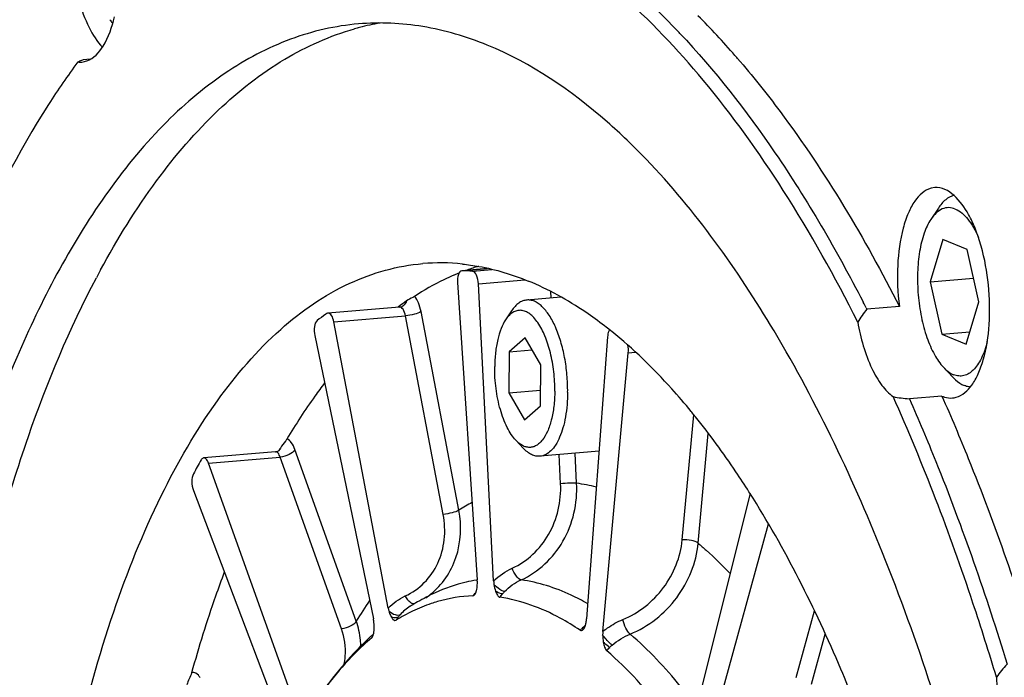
# Model space of a CAD drawing. Header units: millimetres. Extents: x 0 to 420, y 0 to 297.
# Tile 11 of 63: x 101 to 114, y 50 to 58. Entities that reach past the tile are written whole.
import ezdxf

# ---------------------------------------------------------------- set-up
doc = ezdxf.new("R2010")
doc.units = ezdxf.units.MM
doc.header["$LTSCALE"] = 23.1
doc.layers.add('COMPONENTS', color=7, linetype='CONTINUOUS')

msp = doc.modelspace()

# ---------------------------------------------------------------- linework, layer by layer
at = {"layer": 'COMPONENTS', "color": 7, "linetype": 'CONTINUOUS'}
for p, q in [((102.14063, 57.84572), (102.04339, 57.83746)), ((113.3381, 56.14139), (113.29022, 56.1331)), ((113.38705, 55.87006), (113.28772, 55.72046)), ((113.44471, 55.45276), (113.27705, 54.89127)), ((113.76753, 55.32028), (113.44471, 55.45276)), ((113.92269, 54.62631), (113.76753, 55.32028)), ((107.0671, 55.03925), (107.06357, 55.03906)), ((107.40615, 55.06825), (107.0637, 55.03916)), ((107.0671, 55.03925), (107.40676, 55.06811)), ((107.20719, 55.03161), (107.46818, 55.05378)), ((106.96516, 54.98212), (106.96035, 54.98007)), ((107.00815, 54.88073), (107.27007, 50.93827)), ((107.28525, 54.86561), (107.90195, 54.918)), ((107.48742, 50.9264), (107.28525, 54.86561)), ((113.27705, 54.89127), (113.85252, 54.94016)), ((113.27705, 54.89127), (113.43221, 54.1973)), ((108.24889, 54.67787), (108.24456, 54.76225)), ((108.37805, 54.68884), (107.927, 54.65053)), ((112.38783, 54.62673), (112.39138, 54.61986)), ((113.75503, 54.06482), (113.92269, 54.62631)), ((105.27372, 54.47097), (105.2595, 54.46104)), ((106.23969, 54.55775), (105.28982, 54.47705)), ((107.02532, 51.86312), (106.52416, 54.49658)), ((107.72518, 54.50723), (107.64572, 54.38755)), ((112.42917, 54.54613), (112.43769, 54.52943)), ((112.86944, 54.56611), (112.43769, 54.52943)), ((105.36687, 54.36064), (106.31673, 54.44134)), ((106.08937, 50.56412), (105.36687, 54.36064)), ((106.8179, 51.80788), (106.31673, 54.44134)), ((113.43221, 54.1973), (113.80402, 54.22888)), ((105.11494, 54.17788), (105.89176, 50.42078)), ((107.90531, 54.14811), (107.69293, 53.96234)), ((108.11228, 53.79025), (107.90531, 54.14811)), ((108.99855, 54.16252), (108.71994, 50.42062)), ((113.43221, 54.1973), (113.75503, 54.06482)), ((107.69293, 53.96234), (107.68751, 53.41871)), ((107.69293, 53.96234), (107.99777, 53.98824)), ((108.93575, 50.25471), (109.2737, 53.95101)), ((109.2737, 53.95101), (109.36718, 53.95895)), ((108.10687, 53.24662), (108.11228, 53.79025)), ((113.57756, 53.62754), (113.45442, 53.75825)), ((107.68751, 53.41871), (108.10894, 53.45451)), ((107.68751, 53.41871), (107.89449, 53.06085)), ((113.43391, 53.37697), (113.00215, 53.34029)), ((107.89449, 53.06085), (108.10687, 53.24662)), ((110.11449, 53.16514), (110.10742, 53.17375)), ((109.98915, 51.46777), (110.14091, 53.12763)), ((110.1658, 53.10197), (110.15779, 53.1119)), ((107.87997, 52.68518), (107.78146, 52.78975)), ((110.20163, 51.4245), (110.33485, 52.88166)), ((104.64903, 52.6642), (104.64821, 52.66287)), ((105.66452, 50.39013), (104.85149, 52.66684)), ((108.88552, 52.64446), (108.10307, 52.57799)), ((104.5913, 52.63727), (103.64144, 52.55658)), ((103.70635, 52.48554), (104.65621, 52.56623)), ((105.46924, 50.28953), (104.65621, 52.56623)), ((108.37535, 52.21387), (108.35556, 52.59944)), ((108.5887, 52.21954), (108.56827, 52.61751)), ((104.87845, 49.20333), (103.70635, 52.48554)), ((103.50424, 52.12279), (104.71993, 48.91881)), ((110.88897, 52.08415), (110.09944, 48.91851)), ((110.88557, 52.09057), (110.87456, 52.10792)), ((110.29259, 48.6148), (111.13147, 51.68401)), ((107.26552, 50.93565), (107.26018, 50.93481)), ((106.38158, 50.58843), (106.38272, 50.58914)), ((111.50132, 49.64259), (111.74361, 50.52908)), ((108.6824, 50.31562), (108.67755, 50.31136)), ((108.69431, 50.32606), (108.6824, 50.31562)), ((108.70464, 50.33508), (108.69431, 50.32606)), ((105.86403, 50.19412), (105.85486, 50.18571)), ((111.70621, 49.55582), (111.88709, 50.21757))]:
    msp.add_line(p, q, dxfattribs=at)
for centre, radius, start, end in [((102.76894, 51.01695), 10.48904, 40.968058, 44.907498), ((103.12078, 58.83659), 0.86214, 212.887901, 216.418171), ((106.58144, 54.90063), 3.47588, 104.567793, 105.660812), ((106.56713, 54.95757), 3.41717, 99.895971, 104.575654), ((102.41168, 51.0579), 10.38154, 43.372706, 43.66266), ((101.95778, 50.29189), 11.57691, 40.792429, 41.045512), ((102.00111, 58.06964), 0.26383, 263.356124, 274.863863), ((106.78015, 52.35237), 2.79079, 83.975623, 94.801956), ((112.84535, 49.33181), 12.02014, 151.597673, 152.154281), ((108.17186, 52.14964), 3.07881, 111.860207, 113.07506), ((106.98517, 52.24954), 2.79092, 85.437062, 88.317758), ((108.11657, 52.29771), 2.92073, 106.499707, 109.640666), ((108.58558, 51.3997), 3.94524, 124.81028, 126.850686), ((92.63168, 44.44341), 22.22624, 27.03538, 27.248944), ((106.23981, 54.63905), 0.07966, 301.769027, 304.781747), ((107.52791, 51.2297), 3.94807, 125.069, 127.101073), ((105.55965, 49.88365), 5.57886, 51.494677, 52.450845), ((105.48448, 49.78878), 5.69991, 51.227779, 51.497116), ((113.55198, 53.61386), 0.26323, 274.830286, 285.355513), ((102.91939, 47.26826), 9.30283, 38.914301, 39.336991), ((112.61989, 48.13168), 9.17296, 150.226002, 150.449625), ((104.56489, 52.7104), 0.09591, 330.2945, 345.747543), ((111.71932, 47.88957), 9.34527, 150.232046, 151.519203), ((108.25727, 49.83304), 2.40941, 75.761309, 82.093661), ((108.49835, 49.51102), 2.77529, 117.851334, 122.057386), ((106.95446, 50.87516), 0.3152, 346.619148, 349.100958), ((106.6908, 50.8997), 0.58055, 359.060692, 3.808814), ((108.08053, 50.95699), 0.5939, 182.952096, 187.628267), ((107.97322, 48.03505), 3.00875, 114.808511, 119.797884), ((106.03658, 51.52275), 0.98812, 303.876958, 308.381449), ((107.9473, 50.14112), 0.9392, 140.824698, 141.409497), ((107.91489, 50.16753), 0.8974, 140.209457, 140.824716), ((107.86159, 50.21222), 0.82783, 138.202215, 140.225238), ((107.82177, 50.24753), 0.77462, 137.4568, 138.185892), ((106.97277, 50.87066), 0.29634, 343.750324, 346.64448), ((107.97323, 50.44723), 0.47904, 135.507569, 140.483176), ((111.18607, 47.03006), 6.46357, 145.783402, 148.6779), ((106.59902, 50.66067), 0.51872, 190.727318, 195.845484), ((106.71041, 50.06114), 0.62141, 121.948471, 138.291904), ((108.03906, 47.91822), 3.14284, 119.781011, 121.828211), ((105.33162, 50.30548), 0.57188, 6.834777, 11.631393), ((107.45063, 48.37198), 2.3893, 115.763129, 121.745067), ((106.68399, 50.09377), 0.58027, 142.712554, 147.700276), ((106.6115, 50.1488), 0.48924, 138.248767, 142.696727), ((109.38526, 49.51288), 1.06704, 133.165872, 134.224872), ((109.27844, 49.62709), 0.91066, 131.28801, 133.179618), ((108.56823, 50.36726), 0.13909, 328.24202, 331.195965), ((108.54964, 50.37757), 0.16035, 331.16769, 332.832159), ((108.43824, 50.4191), 0.27938, 342.85779, 345.502266), ((108.39968, 50.42911), 0.31922, 345.496058, 347.93282), ((108.36211, 50.43717), 0.35764, 347.927863, 350.218172), ((108.49795, 47.31123), 3.90494, 131.853418, 132.415995), ((106.47046, 49.7626), 0.72537, 145.239802, 145.948977), ((105.51708, 50.30098), 0.38585, 351.656, 354.059395), ((105.44788, 50.30824), 0.45543, 354.051943, 356.224703), ((109.47555, 49.41982), 1.1967, 134.215162, 134.682607), ((109.46647, 50.20691), 0.53286, 174.853215, 179.881489), ((109.35907, 49.72063), 0.46176, 130.463181, 135.860307)]:
    msp.add_arc(centre, radius, start, end, dxfattribs=at)
for points, knots in [([(105.67778, 60.23814), (106.03139, 60.2682), (106.77355, 60.22227), (107.86918, 59.84052), (108.94395, 59.16411), (109.59906, 58.56367), (109.92187, 58.22543)], [0, 0, 0, 0, 0.21956557, 0.45286315, 0.71072328, 1, 1, 1, 1]), ([(112.31794, 54.35757), (112.01734, 54.95474), (111.39567, 56.06599), (110.34273, 57.53824), (109.23104, 58.70971), (108.07454, 59.55973), (106.88516, 60.06744), (105.68201, 60.20596), (104.50649, 59.95931), (103.80256, 59.56781), (103.47003, 59.3287)], [0, 0, 0, 0, 0.17237897, 0.32766948, 0.46555851, 0.58710504, 0.69526357, 0.79529859, 0.89439693, 1, 1, 1, 1]), ([(101.86886, 59.50157), (101.86594, 59.20766), (101.91806, 58.77933), (102.09899, 58.28168), (102.22468, 58.07913), (102.2963, 58.00239)], [0, 0, 0, 0, 0.55626877, 0.80134279, 1, 1, 1, 1]), ([(102.09125, 57.82176), (102.18227, 57.85462), (102.35343, 58.04491), (102.42449, 58.26976), (102.45578, 58.40471)], [0, 0, 0, 0, 0.41125925, 1, 1, 1, 1]), ([(105.69632, 58.3128), (105.38904, 58.28669), (104.7613, 58.14271), (103.87629, 57.67137), (103.04852, 56.95866), (102.56798, 56.36655), (102.33702, 56.03959)], [0, 0, 0, 0, 0.22128231, 0.45543741, 0.7127627, 1, 1, 1, 1]), ([(107.40328, 58.03109), (107.12814, 58.144), (106.56601, 58.31086), (105.97873, 58.3368), (105.69632, 58.3128)], [0, 0, 0, 0, 0.51203726, 1, 1, 1, 1]), ([(102.27208, 55.0493), (102.49367, 55.45907), (102.95829, 56.21062), (103.77544, 57.16498), (104.66343, 57.86413), (105.31833, 58.15641), (105.64316, 58.24747)], [0, 0, 0, 0, 0.29343667, 0.55457084, 0.78749807, 1, 1, 1, 1]), ([(109.95804, 58.18734), (110.4215, 57.69679), (111.31132, 56.55521), (112.03711, 55.30714), (112.38783, 54.62673)], [0, 0, 0, 0, 0.46853983, 1, 1, 1, 1]), ([(109.51071, 56.51663), (109.34531, 56.68874), (108.72088, 57.29056), (107.98575, 57.79206), (107.40328, 58.03109)], [0, 0, 0, 0, 0.27490327, 1, 1, 1, 1]), ([(101.97059, 57.80758), (101.83512, 57.62484), (101.27915, 56.81379), (100.83337, 55.93074), (100.53775, 55.23585)], [0, 0, 0, 0, 0.23149796, 1, 1, 1, 1]), ([(102.04339, 57.83746), (102.02761, 57.83), (102.00699, 57.8208), (101.98588, 57.81285), (101.98107, 57.81114)], [0, 0, 0, 0, 0.77360847, 1, 1, 1, 1]), ([(110.72244, 57.85532), (110.91906, 57.62748), (111.73704, 56.6015), (112.41102, 55.4663), (112.86944, 54.56611)], [0, 0, 0, 0, 0.22953407, 1, 1, 1, 1]), ([(113.73954, 27.87754), (114.11621, 28.97823), (114.70351, 31.38369), (115.13563, 35.21919), (115.15356, 39.32771), (114.75496, 43.48847), (113.96166, 47.47899), (112.81614, 51.08861), (111.38252, 54.12722), (110.16665, 55.83409), (109.51071, 56.51663)], [0, 0, 0, 0, 0.11647521, 0.24680382, 0.38569824, 0.52706628, 0.66459897, 0.79232651, 0.90522309, 1, 1, 1, 1]), ([(102.33702, 56.03959), (101.86601, 55.37277), (101.03557, 53.78381), (100.15439, 51.05105), (99.56355, 47.87089), (99.38639, 45.60725), (99.34779, 44.4276)], [0, 0, 0, 0, 0.2019039, 0.4394935, 0.70810362, 1, 1, 1, 1]), ([(113.29022, 56.1331), (113.20233, 56.109), (113.08187, 55.99349), (112.98048, 55.7981), (112.88602, 55.51547), (112.8322, 55.09728), (112.84666, 54.74752), (112.86944, 54.56611)], [0, 0, 0, 0, 0.15986493, 0.26548606, 0.38899045, 0.67927335, 1, 1, 1, 1]), ([(113.62169, 53.36003), (113.70613, 53.38318), (113.82276, 53.49128), (113.92301, 53.67625), (114.0176, 53.9435), (114.07619, 54.34233), (114.06465, 54.85149), (113.98879, 55.2748), (113.88416, 55.58685), (113.74876, 55.88834), (113.52811, 56.15712), (113.33808, 56.14157)], [0, 0, 0, 0, 0.08249708, 0.13648749, 0.19950403, 0.34796869, 0.51361006, 0.67723114, 0.75238694, 0.82035138, 1, 1, 1, 1]), ([(113.59392, 56.03916), (113.55413, 56.02854), (113.47264, 55.98216), (113.41435, 55.91117), (113.38705, 55.87006)], [0, 0, 0, 0, 0.45490534, 1, 1, 1, 1]), ([(113.6108, 55.85732), (113.58338, 55.86857), (113.52462, 55.88201), (113.43384, 55.8626), (113.35198, 55.80574), (113.3083, 55.75144), (113.2877, 55.72041)], [0, 0, 0, 0, 0.23267453, 0.45870601, 0.70766056, 1, 1, 1, 1]), ([(113.6108, 55.85732), (113.67634, 55.83042), (113.76574, 55.74733), (113.8579, 55.60918), (113.90053, 55.52271), (113.92074, 55.47589)], [0, 0, 0, 0, 0.4248596, 0.69420256, 1, 1, 1, 1]), ([(113.2877, 55.72041), (113.24985, 55.6634), (113.18731, 55.52375), (113.13095, 55.28495), (113.10588, 55.00986), (113.1142, 54.71745), (113.15534, 54.42784), (113.22646, 54.16094), (113.32232, 53.93509), (113.40752, 53.80802), (113.45444, 53.75823)], [0, 0, 0, 0, 0.09951192, 0.21978904, 0.35573488, 0.50001651, 0.64429598, 0.78023607, 0.90050255, 1, 1, 1, 1]), ([(101.37568, 44.60025), (101.4599, 45.98706), (101.71523, 47.99066), (102.39616, 50.46479), (103.01501, 52.01036), (103.7486, 53.28452), (104.58647, 54.26027), (105.52076, 54.9112), (106.21315, 55.10506), (106.54652, 55.13336)], [0, 0, 0, 0, 0.33293192, 0.48106855, 0.6140305, 0.73082226, 0.83189361, 0.91982727, 1, 1, 1, 1]), ([(107.07304, 55.12775), (107.14606, 55.12007), (107.44473, 55.07709), (107.73627, 54.98872), (107.94732, 54.90211)], [0, 0, 0, 0, 0.24347659, 1, 1, 1, 1]), ([(107.06357, 55.03914), (107.04193, 55.03716), (107.00555, 54.97283), (107.0057, 54.91751), (107.00815, 54.88073)], [0, 0, 0, 0, 0.37080032, 1, 1, 1, 1]), ([(107.28525, 54.86561), (107.28324, 54.90489), (107.2739, 54.96411), (107.23134, 55.02968), (107.20719, 55.03161)], [0, 0, 0, 0, 0.61887433, 1, 1, 1, 1]), ([(99.9235, 44.47768), (99.95679, 45.49484), (100.09877, 47.46218), (100.55419, 50.26499), (101.2318, 52.76045), (101.86041, 54.27126), (102.21704, 54.94632)], [0, 0, 0, 0, 0.28280325, 0.54736853, 0.78784548, 1, 1, 1, 1]), ([(106.96035, 54.98007), (106.91574, 54.96098), (106.73534, 54.87872), (106.56261, 54.77988), (106.43741, 54.69778)], [0, 0, 0, 0, 0.24474451, 1, 1, 1, 1]), ([(108.95964, 54.30675), (108.87763, 54.36978), (108.5602, 54.59984), (108.21437, 54.79252), (107.94732, 54.90211)], [0, 0, 0, 0, 0.26380005, 1, 1, 1, 1]), ([(106.43741, 54.69778), (106.42955, 54.69262), (106.39498, 54.67278), (106.35839, 54.65629), (106.3334, 54.63892)], [0, 0, 0, 0, 0.23599367, 1, 1, 1, 1]), ([(106.52416, 54.49658), (106.51644, 54.53713), (106.49654, 54.6083), (106.4599, 54.67444), (106.43741, 54.69778)], [0, 0, 0, 0, 0.56009943, 1, 1, 1, 1]), ([(107.927, 54.65052), (107.9084, 54.64895), (107.87031, 54.6399), (107.81695, 54.6101), (107.76735, 54.56507), (107.73885, 54.52781), (107.72518, 54.50723)], [0, 0, 0, 0, 0.21905667, 0.45210492, 0.71012617, 1, 1, 1, 1]), ([(108.46934, 53.42782), (108.4701, 53.5048), (108.46392, 53.65881), (108.43332, 53.88464), (108.38279, 54.09739), (108.3148, 54.28689), (108.2327, 54.44417), (108.15138, 54.54794), (108.08134, 54.60557), (108.03028, 54.63433), (107.97855, 54.65027), (107.94371, 54.65194), (107.927, 54.65052)], [0, 0, 0, 0, 0.16056316, 0.32093152, 0.47467417, 0.61587157, 0.73976054, 0.84355338, 0.88805218, 0.92819802, 0.9650143, 1, 1, 1, 1]), ([(105.36687, 54.36064), (105.36118, 54.39054), (105.3501, 54.43615), (105.30822, 54.47848), (105.29005, 54.47705)], [0, 0, 0, 0, 0.62545115, 1, 1, 1, 1]), ([(106.23969, 54.55775), (106.25113, 54.55872), (106.26588, 54.56254), (106.27893, 54.56958), (106.28176, 54.57133)], [0, 0, 0, 0, 0.77544236, 1, 1, 1, 1]), ([(106.31673, 54.44134), (106.31103, 54.4713), (106.3, 54.51698), (106.25785, 54.55929), (106.23969, 54.55773)], [0, 0, 0, 0, 0.62589171, 1, 1, 1, 1]), ([(106.52416, 54.49658), (106.49836, 54.47911), (106.42754, 54.45858), (106.35733, 54.44479), (106.31673, 54.44134)], [0, 0, 0, 0, 0.43331453, 1, 1, 1, 1]), ([(108.29829, 53.44099), (108.29915, 53.52732), (108.28993, 53.69886), (108.24673, 53.94516), (108.17743, 54.16497), (108.09857, 54.32072), (108.02465, 54.41558), (107.96942, 54.46673), (107.91205, 54.50078), (107.85319, 54.5163), (107.79463, 54.51177), (107.73906, 54.48737), (107.68804, 54.4449), (107.65939, 54.40814), (107.64574, 54.38758)], [0, 0, 0, 0, 0.17443879, 0.34610813, 0.50393521, 0.63879963, 0.6959718, 0.74613532, 0.79005436, 0.82947243, 0.86717567, 0.90645417, 0.95013187, 1, 1, 1, 1]), ([(105.14635, 54.37857), (105.12345, 54.36126), (105.10383, 54.28554), (105.10669, 54.21777), (105.11494, 54.17788)], [0, 0, 0, 0, 0.41346091, 1, 1, 1, 1]), ([(107.64574, 54.38758), (107.62169, 54.35134), (107.57976, 54.2656), (107.53639, 54.11924), (107.50885, 53.95009), (107.50213, 53.83021), (107.50151, 53.76796)], [0, 0, 0, 0, 0.20277415, 0.44120613, 0.70977479, 1, 1, 1, 1]), ([(112.31794, 54.35757), (112.35543, 54.14673), (112.4371, 53.85137), (112.62078, 53.52687), (112.72994, 53.40924), (112.78734, 53.36869)], [0, 0, 0, 0, 0.57636065, 0.81084307, 1, 1, 1, 1]), ([(109.02503, 54.25263), (109.02123, 54.24744), (109.00587, 54.21964), (109.00041, 54.18755), (108.99855, 54.16252)], [0, 0, 0, 0, 0.20404738, 1, 1, 1, 1]), ([(110.10742, 53.17375), (110.02357, 53.27581), (109.69898, 53.6539), (109.33949, 54.00328), (109.05391, 54.23266)], [0, 0, 0, 0, 0.26502068, 1, 1, 1, 1]), ([(114.03601, 54.10161), (114.01709, 54.02467), (113.98187, 53.91637), (113.91159, 53.79198), (113.84185, 53.70461), (113.75249, 53.64573), (113.65603, 53.6393), (113.61073, 53.65132), (113.58894, 53.66026)], [0, 0, 0, 0, 0.33413801, 0.47561919, 0.59989103, 0.80567582, 0.90067279, 1, 1, 1, 1]), ([(107.78144, 52.78977), (107.75946, 52.81311), (107.71734, 52.86769), (107.64137, 53.00095), (107.56683, 53.20514), (107.51245, 53.47749), (107.50054, 53.67038), (107.50151, 53.76796)], [0, 0, 0, 0, 0.09279024, 0.19843204, 0.44297045, 0.71759571, 1, 1, 1, 1]), ([(113.45444, 53.75823), (113.46497, 53.74705), (113.50465, 53.70809), (113.55163, 53.67557), (113.58894, 53.66026)], [0, 0, 0, 0, 0.27576705, 1, 1, 1, 1]), ([(113.57756, 53.62754), (113.58959, 53.61477), (113.63494, 53.57023), (113.68865, 53.53306), (113.73129, 53.51556)], [0, 0, 0, 0, 0.27575547, 1, 1, 1, 1]), ([(105.24454, 53.55002), (105.20077, 53.49268), (105.02342, 53.25236), (104.86114, 53.00105), (104.74568, 52.80618)], [0, 0, 0, 0, 0.24152498, 1, 1, 1, 1]), ([(108.29829, 53.44099), (108.29762, 53.37396), (108.28997, 53.24544), (108.25832, 53.0656), (108.20861, 52.91334), (108.15092, 52.80978), (108.0962, 52.75004), (108.05431, 52.71888), (108.00981, 52.69963), (107.96342, 52.69303), (107.91629, 52.69933), (107.85065, 52.72563), (107.8077, 52.7619), (107.78144, 52.78977)], [0, 0, 0, 0, 0.184279, 0.35316506, 0.50058524, 0.6230702, 0.67525931, 0.72226971, 0.76554977, 0.80715431, 0.84947375, 0.8947494, 1, 1, 1, 1]), ([(108.46934, 53.42782), (108.46825, 53.31805), (108.45558, 53.15845), (108.41102, 52.95965), (108.36774, 52.83406), (108.31456, 52.72995), (108.25241, 52.64988), (108.18189, 52.59615), (108.12857, 52.58016), (108.10307, 52.57799)], [0, 0, 0, 0, 0.3330558, 0.48272674, 0.61725666, 0.73500995, 0.83592311, 0.92234622, 1, 1, 1, 1]), ([(113.81063, 53.49572), (113.80401, 53.49631), (113.7769, 53.49983), (113.75042, 53.50771), (113.73129, 53.51556)], [0, 0, 0, 0, 0.24338729, 1, 1, 1, 1]), ([(114.15754, 49.64668), (114.05863, 49.9762), (113.66012, 51.23727), (113.18725, 52.47561), (112.78734, 53.36869)], [0, 0, 0, 0, 0.26013229, 1, 1, 1, 1]), ([(113.00215, 53.34029), (113.12369, 53.06574), (113.61023, 51.91339), (114.02153, 50.72982), (114.29793, 49.82044)], [0, 0, 0, 0, 0.24006372, 1, 1, 1, 1]), ([(113.43391, 53.37697), (113.55542, 53.10246), (114.04194, 51.9501), (114.45328, 50.76654), (114.72969, 49.85712)], [0, 0, 0, 0, 0.24002535, 1, 1, 1, 1]), ([(113.43391, 53.37697), (113.44538, 53.37191), (113.49004, 53.3549), (113.53903, 53.34863), (113.57415, 53.35157)], [0, 0, 0, 0, 0.2625071, 1, 1, 1, 1]), ([(110.87456, 52.10792), (110.8179, 52.19702), (110.59516, 52.53774), (110.35486, 52.86714), (110.1658, 53.10197)], [0, 0, 0, 0, 0.25940515, 1, 1, 1, 1]), ([(104.74568, 52.80618), (104.73959, 52.7959), (104.71099, 52.75551), (104.67645, 52.71931), (104.65784, 52.68679)], [0, 0, 0, 0, 0.24177004, 1, 1, 1, 1]), ([(104.85149, 52.66684), (104.8397, 52.69986), (104.81518, 52.75413), (104.76913, 52.7989), (104.74568, 52.80618)], [0, 0, 0, 0, 0.58808847, 1, 1, 1, 1]), ([(104.5913, 52.63727), (104.59632, 52.6377), (104.61372, 52.64052), (104.63044, 52.64803), (104.64033, 52.65579)], [0, 0, 0, 0, 0.28605689, 1, 1, 1, 1]), ([(104.64033, 52.65579), (104.64173, 52.65688), (104.64376, 52.65806), (104.65039, 52.66602), (104.64903, 52.6642)], [0, 0, 0, 0, 0.43859871, 1, 1, 1, 1]), ([(104.85149, 52.66684), (104.83431, 52.63727), (104.76878, 52.59218), (104.69666, 52.56967), (104.65621, 52.56623)], [0, 0, 0, 0, 0.45717135, 1, 1, 1, 1]), ([(108.10307, 52.57799), (108.08447, 52.57641), (108.0454, 52.57889), (107.98777, 52.59927), (107.93129, 52.63529), (107.89691, 52.66721), (107.87997, 52.68518)], [0, 0, 0, 0, 0.21905614, 0.45210702, 0.7101309, 1, 1, 1, 1]), ([(103.64141, 52.55657), (103.6382, 52.5563), (103.62345, 52.55247), (103.61303, 52.53954), (103.60723, 52.52939)], [0, 0, 0, 0, 0.21615714, 1, 1, 1, 1]), ([(103.70635, 52.48554), (103.70259, 52.49605), (103.69071, 52.5249), (103.66311, 52.55842), (103.64141, 52.55657)], [0, 0, 0, 0, 0.339068, 1, 1, 1, 1]), ([(104.59822, 52.63705), (104.59707, 52.63722), (104.59477, 52.63742), (104.59245, 52.63736), (104.5913, 52.63727)], [0, 0, 0, 0, 0.50264478, 1, 1, 1, 1]), ([(104.65621, 52.56623), (104.6528, 52.57578), (104.64112, 52.60339), (104.61894, 52.63404), (104.59822, 52.63705)], [0, 0, 0, 0, 0.3264614, 1, 1, 1, 1]), ([(103.50505, 52.346), (103.48821, 52.31497), (103.47902, 52.2363), (103.48992, 52.16053), (103.50424, 52.12279)], [0, 0, 0, 0, 0.46651209, 1, 1, 1, 1]), ([(107.7324, 51.09276), (107.93274, 51.18327), (108.28339, 51.51729), (108.38712, 51.98367), (108.37535, 52.21387)], [0, 0, 0, 0, 0.48816584, 1, 1, 1, 1]), ([(107.85251, 50.93847), (108.08162, 51.04187), (108.48262, 51.42344), (108.60191, 51.95641), (108.5887, 52.21954)], [0, 0, 0, 0, 0.4882545, 1, 1, 1, 1]), ([(108.5887, 52.21954), (108.55842, 52.2224), (108.48701, 52.22061), (108.41597, 52.21732), (108.37535, 52.21387)], [0, 0, 0, 0, 0.42733703, 1, 1, 1, 1]), ([(112.45144, 48.85847), (112.33917, 49.15908), (111.89618, 50.27218), (111.35524, 51.34948), (110.88557, 52.09057)], [0, 0, 0, 0, 0.2677909, 1, 1, 1, 1]), ([(106.6501, 50.74817), (106.80469, 50.87063), (107.04808, 51.22966), (107.06433, 51.65682), (107.02532, 51.86312)], [0, 0, 0, 0, 0.48435714, 1, 1, 1, 1]), ([(107.02532, 51.86312), (106.99952, 51.84565), (106.9287, 51.82512), (106.85849, 51.81133), (106.8179, 51.80788)], [0, 0, 0, 0, 0.43331453, 1, 1, 1, 1]), ([(106.3152, 50.72523), (106.40842, 50.76818), (106.58232, 50.8897), (106.76363, 51.15471), (106.84953, 51.4735), (106.83889, 51.69746), (106.8179, 51.80788)], [0, 0, 0, 0, 0.24024683, 0.48415406, 0.73690637, 1, 1, 1, 1]), ([(109.2006, 50.41213), (109.41214, 50.4986), (109.78735, 50.79706), (109.96847, 51.24213), (109.98915, 51.46777)], [0, 0, 0, 0, 0.50214292, 1, 1, 1, 1]), ([(110.20163, 51.4245), (110.17639, 51.44492), (110.10243, 51.4653), (110.0297, 51.47121), (109.98915, 51.46777)], [0, 0, 0, 0, 0.44375728, 1, 1, 1, 1]), ([(109.29907, 50.21923), (109.54093, 50.31794), (109.96994, 50.65851), (110.17773, 51.16676), (110.20163, 51.4245)], [0, 0, 0, 0, 0.50229521, 1, 1, 1, 1]), ([(110.20163, 51.4245), (110.23753, 51.39382), (110.38369, 51.2652), (110.52255, 51.12836), (110.6238, 51.02118)], [0, 0, 0, 0, 0.24259336, 1, 1, 1, 1]), ([(107.8525, 50.93847), (107.82595, 50.94206), (107.77549, 50.99822), (107.74563, 51.05519), (107.7324, 51.09276)], [0, 0, 0, 0, 0.40216076, 1, 1, 1, 1]), ([(103.91403, 51.0423), (103.87404, 50.93606), (103.71429, 50.49554), (103.57507, 50.04767), (103.47967, 49.70569)], [0, 0, 0, 0, 0.24227154, 1, 1, 1, 1]), ([(107.26018, 50.93481), (107.21349, 50.92744), (107.02503, 50.89074), (106.84212, 50.82677), (106.7108, 50.76613)], [0, 0, 0, 0, 0.24628132, 1, 1, 1, 1]), ([(107.63152, 50.78294), (107.60845, 50.78571), (107.55774, 50.8174), (107.51514, 50.85387), (107.49189, 50.87815)], [0, 0, 0, 0, 0.40865822, 1, 1, 1, 1]), ([(108.73495, 50.62251), (108.66314, 50.6637), (108.38538, 50.80882), (108.08088, 50.90594), (107.85251, 50.93847)], [0, 0, 0, 0, 0.26410591, 1, 1, 1, 1]), ([(107.23518, 50.74022), (107.23758, 50.74317), (107.24738, 50.75781), (107.25342, 50.77457), (107.25727, 50.78774)], [0, 0, 0, 0, 0.21740297, 1, 1, 1, 1]), ([(107.51253, 50.78851), (107.51911, 50.76953), (107.53127, 50.73958), (107.55604, 50.70947), (107.56963, 50.7075)], [0, 0, 0, 0, 0.59400738, 1, 1, 1, 1]), ([(107.60368, 50.75204), (107.59751, 50.75205), (107.56469, 50.75746), (107.53505, 50.77397), (107.51253, 50.78848)], [0, 0, 0, 0, 0.18722087, 1, 1, 1, 1]), ([(108.63406, 50.27069), (108.54836, 50.32872), (108.22036, 50.53035), (107.84851, 50.66706), (107.56963, 50.7075)], [0, 0, 0, 0, 0.26860872, 1, 1, 1, 1]), ([(106.39615, 50.62971), (106.39188, 50.63216), (106.37337, 50.64455), (106.35786, 50.66098), (106.34718, 50.67459)], [0, 0, 0, 0, 0.22137137, 1, 1, 1, 1]), ([(106.43489, 50.61987), (106.42536, 50.61861), (106.41141, 50.62175), (106.39948, 50.62781), (106.39615, 50.62971)], [0, 0, 0, 0, 0.7146711, 1, 1, 1, 1]), ([(106.74209, 50.65067), (106.71415, 50.64257), (106.60161, 50.60728), (106.49215, 50.56231), (106.41211, 50.52378)], [0, 0, 0, 0, 0.24666699, 1, 1, 1, 1]), ([(106.2465, 50.47459), (106.22868, 50.46337), (106.16858, 50.47147), (106.12489, 50.49932), (106.10002, 50.51904)], [0, 0, 0, 0, 0.39879931, 1, 1, 1, 1]), ([(106.10002, 50.51904), (106.10202, 50.512), (106.11009, 50.48619), (106.12079, 50.46104), (106.13091, 50.4441)], [0, 0, 0, 0, 0.27051931, 1, 1, 1, 1]), ([(106.13091, 50.4441), (106.13904, 50.43051), (106.15214, 50.40683), (106.18434, 50.39817), (106.19352, 50.40383)], [0, 0, 0, 0, 0.594778, 1, 1, 1, 1]), ([(106.22233, 50.4453), (106.21711, 50.44171), (106.18782, 50.42935), (106.15437, 50.43599), (106.13093, 50.44407)], [0, 0, 0, 0, 0.20351974, 1, 1, 1, 1]), ([(105.66452, 50.39013), (105.64734, 50.36057), (105.58181, 50.31548), (105.50969, 50.29296), (105.46924, 50.28953)], [0, 0, 0, 0, 0.45717135, 1, 1, 1, 1]), ([(105.49996, 49.81184), (105.50958, 49.84928), (105.53674, 50.00849), (105.51034, 50.17436), (105.46924, 50.28953)], [0, 0, 0, 0, 0.24019795, 1, 1, 1, 1]), ([(105.72512, 50.05644), (105.72501, 50.08398), (105.71937, 50.1973), (105.69326, 50.30927), (105.66452, 50.39013)], [0, 0, 0, 0, 0.24295977, 1, 1, 1, 1]), ([(108.93575, 50.25471), (108.95607, 50.27111), (109.03836, 50.33291), (109.12951, 50.38309), (109.2006, 50.41213)], [0, 0, 0, 0, 0.25368492, 1, 1, 1, 1]), ([(109.29906, 50.21924), (109.27401, 50.24033), (109.23591, 50.30523), (109.20942, 50.37304), (109.2006, 50.41213)], [0, 0, 0, 0, 0.44970776, 1, 1, 1, 1]), ([(105.85486, 50.18571), (105.77797, 50.11502), (105.46984, 49.80825), (105.20789, 49.45705), (105.03191, 49.17786)], [0, 0, 0, 0, 0.24039001, 1, 1, 1, 1]), ([(105.86946, 50.16875), (105.79272, 50.10448), (105.47404, 49.80991), (105.20983, 49.45999), (105.03206, 49.17801)], [0, 0, 0, 0, 0.23092713, 1, 1, 1, 1]), ([(105.87765, 50.17812), (105.87941, 50.18073), (105.88655, 50.19314), (105.89091, 50.20694), (105.89358, 50.21775)], [0, 0, 0, 0, 0.22035365, 1, 1, 1, 1]), ([(108.63406, 50.27069), (108.63974, 50.26684), (108.65507, 50.26286), (108.66754, 50.27158), (108.67269, 50.27649)], [0, 0, 0, 0, 0.49106316, 1, 1, 1, 1]), ([(109.05941, 50.07194), (109.05011, 50.07957), (109.00492, 50.12188), (108.96431, 50.1688), (108.93361, 50.20802)], [0, 0, 0, 0, 0.19452562, 1, 1, 1, 1]), ([(110.18124, 49.2466), (110.11191, 49.34109), (109.84458, 49.68818), (109.54258, 50.01008), (109.29907, 50.21923)], [0, 0, 0, 0, 0.2674527, 1, 1, 1, 1]), ([(108.94196, 50.11246), (108.94614, 50.08957), (108.95609, 50.05), (108.97429, 50.01042), (108.98798, 49.99863)], [0, 0, 0, 0, 0.56296253, 1, 1, 1, 1]), ([(109.02769, 50.0422), (109.02153, 50.04609), (108.99128, 50.0674), (108.96352, 50.09201), (108.94196, 50.11242)], [0, 0, 0, 0, 0.19696898, 1, 1, 1, 1]), ([(109.99296, 48.84465), (109.91498, 48.95847), (109.61566, 49.37217), (109.27045, 49.75525), (108.98798, 49.99863)], [0, 0, 0, 0, 0.27008518, 1, 1, 1, 1]), ([(103.59419, 49.64185), (103.57991, 49.66503), (103.5512, 49.70553), (103.49761, 49.71336), (103.47967, 49.70569)], [0, 0, 0, 0, 0.58257474, 1, 1, 1, 1]), ([(114.15754, 49.64668), (114.16846, 49.41555), (114.23252, 48.99349), (114.39005, 48.58917), (114.50006, 48.43006)], [0, 0, 0, 0, 0.54467045, 1, 1, 1, 1])]:
    msp.add_open_spline(points, degree=3, knots=knots, dxfattribs=at)
for points in [[(102.02348, 57.80676), (102.04653, 57.80874), (102.06949, 57.8139), (102.09125, 57.82176)], [(106.3334, 54.63892), (106.32485, 54.61327), (106.30747, 54.58905), (106.28526, 54.57362)], [(105.29005, 54.47705), (105.28426, 54.4766), (105.27849, 54.47429), (105.27372, 54.47097)], [(112.43769, 54.52943), (112.3947, 54.47441), (112.35425, 54.4172), (112.31794, 54.35756)], [(109.2737, 53.95101), (109.27673, 53.98407), (109.27476, 54.01787), (109.26847, 54.05046)], [(112.78734, 53.3687), (112.85827, 53.35508), (112.93015, 53.34602), (113.00215, 53.34029)], [(107.48742, 50.9264), (107.55874, 50.99464), (107.64244, 51.05214), (107.7324, 51.09276)], [(107.26397, 50.81556), (107.2687, 50.8401), (107.27086, 50.86519), (107.27128, 50.89019)], [(107.49189, 50.87815), (107.49595, 50.84776), (107.50248, 50.81748), (107.51253, 50.78851)], [(107.63151, 50.78295), (107.69458, 50.84726), (107.77043, 50.90137), (107.85251, 50.93847)], [(106.08937, 50.56412), (106.1533, 50.63094), (106.23121, 50.68655), (106.3152, 50.72523)], [(106.34718, 50.67459), (106.33485, 50.69029), (106.32422, 50.70742), (106.3152, 50.72523)], [(107.2132, 50.72695), (107.05422, 50.72109), (106.89487, 50.69498), (106.74209, 50.65067)], [(107.2132, 50.72695), (107.22175, 50.72726), (107.22977, 50.73359), (107.23518, 50.74022)], [(107.56963, 50.7075), (107.58039, 50.72278), (107.5918, 50.73762), (107.60368, 50.75204)], [(108.71455, 50.37641), (108.71708, 50.39104), (108.71884, 50.40581), (108.71994, 50.42062)], [(105.90233, 50.27825), (105.90443, 50.30996), (105.90325, 50.34199), (105.89944, 50.37354)], [(108.67269, 50.27649), (108.67807, 50.28163), (108.68257, 50.28772), (108.6865, 50.29405)], [(108.67755, 50.31136), (108.6816, 50.30751), (108.68567, 50.30367), (108.69007, 50.30022)], [(108.6923, 50.30435), (108.69761, 50.31469), (108.70177, 50.32565), (108.70521, 50.33675)], [(105.86946, 50.16875), (105.87264, 50.17142), (105.87532, 50.17469), (105.87765, 50.17812)], [(105.89358, 50.21775), (105.89581, 50.22673), (105.8975, 50.23584), (105.89885, 50.24499)], [(108.93361, 50.20801), (108.9335, 50.17604), (108.93622, 50.14391), (108.94196, 50.11246)], [(109.05941, 50.07194), (109.1307, 50.13286), (109.21229, 50.18371), (109.29907, 50.21923)], [(108.98798, 49.99863), (109.0007, 50.01361), (109.01402, 50.02808), (109.02769, 50.0422)], [(114.29793, 49.82044), (114.24795, 49.76524), (114.20065, 49.70739), (114.15754, 49.64667)], [(103.47967, 49.70569), (103.46436, 49.6508), (103.43373, 49.60107), (103.41734, 49.54649)]]:
    msp.add_open_spline(points, degree=3, dxfattribs=at)

doc.saveas('drawing.dxf')
